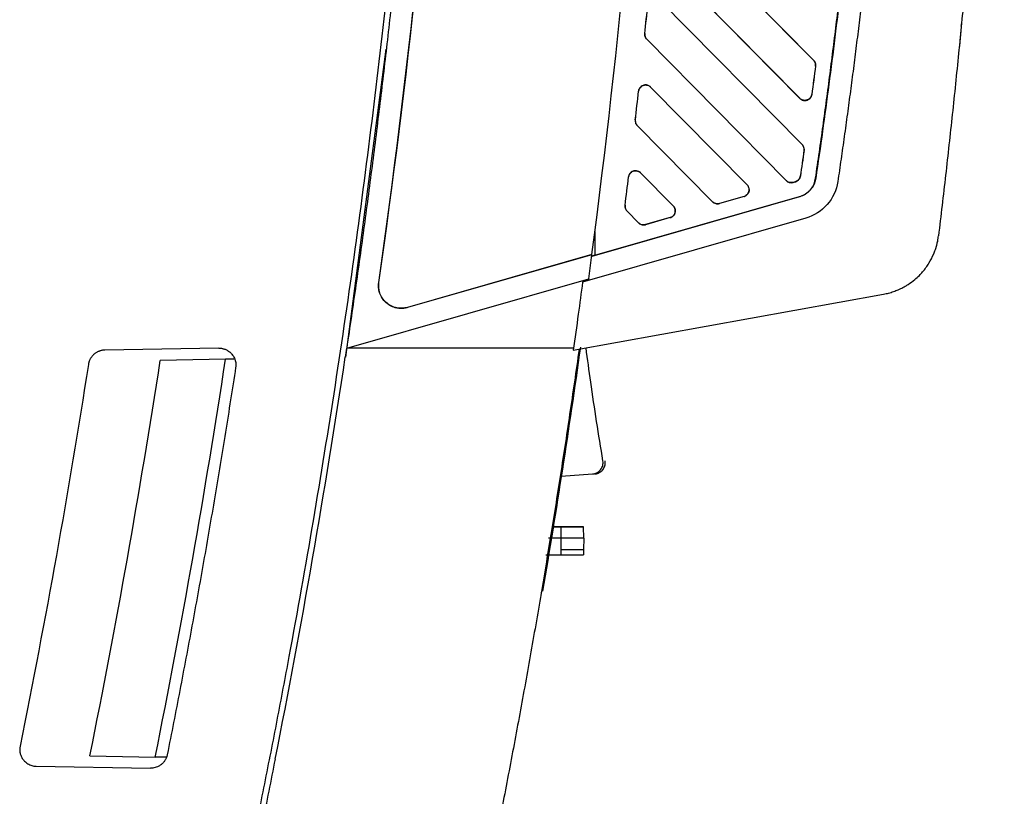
# Model space of a CAD drawing. Header units: millimetres. Extents: x 156812 to 157936, y 112087 to 113571.
# Tile 22 of 204: x 157214 to 157302, y 112702 to 112771. Entities that reach past the tile are written whole.
import ezdxf

# ---------------------------------------------------------------- set-up
doc = ezdxf.new("R2010")
doc.units = ezdxf.units.MM

msp = doc.modelspace()

# ---------------------------------------------------------------- linework, layer by layer
at = {"color": 7, "linetype": 'Continuous', "lineweight": 25}
for p, q in [((157272.116, 112780.435), (157285.045, 112767.337)), ((157272.118, 112780.436), (157285.05, 112767.342)), ((157283.821, 112763.941), (157270.98, 112776.953)), ((157283.826, 112763.946), (157270.982, 112776.955)), ((157271.362, 112772.658), (157284.024, 112759.831)), ((157271.364, 112772.659), (157284.029, 112759.836)), ((157270.026, 112769.707), (157270.028, 112769.707)), ((157270.205, 112769.201), (157270.203, 112769.2)), ((157282.616, 112756.622), (157270.203, 112769.2)), ((157282.62, 112756.627), (157270.205, 112769.201)), ((157246.953, 112768.318), (157243.362, 112740.894)), ((157285.045, 112767.337), (157285.05, 112767.342)), ((157285.228, 112766.817), (157285.22, 112766.818)), ((157285.225, 112766.898), (157285.233, 112766.898)), ((157269.472, 112764.581), (157269.47, 112764.581)), ((157270.541, 112764.952), (157270.54, 112764.951)), ((157270.54, 112764.951), (157279.13, 112756.249)), ((157270.541, 112764.952), (157279.133, 112756.253)), ((157283.821, 112763.941), (157283.826, 112763.946)), ((157284.271, 112763.76), (157284.271, 112763.753)), ((157284.89, 112764.302), (157284.897, 112764.301)), ((157269.181, 112762.029), (157269.183, 112762.029)), ((157269.359, 112761.518), (157269.358, 112761.517)), ((157276.046, 112754.739), (157269.358, 112761.517)), ((157276.049, 112754.742), (157269.359, 112761.518)), ((157284.024, 112759.831), (157284.029, 112759.836)), ((157284.205, 112759.302), (157284.198, 112759.303)), ((157284.205, 112759.392), (157284.212, 112759.392)), ((157268.582, 112756.948), (157268.581, 112756.948)), ((157269.65, 112757.314), (157269.649, 112757.313)), ((157269.649, 112757.313), (157272.559, 112754.365)), ((157269.65, 112757.314), (157272.561, 112754.367)), ((157282.616, 112756.622), (157282.62, 112756.627)), ((157283.421, 112756.518), (157283.238, 112756.465)), ((157283.239, 112756.459), (157283.423, 112756.511)), ((157283.421, 112756.518), (157283.423, 112756.511)), ((157283.867, 112757.027), (157283.874, 112757.026)), ((157285.245, 112756.824), (157285.227, 112756.826)), ((157279.13, 112756.249), (157279.133, 112756.253)), ((157279.31, 112755.81), (157279.315, 112755.81)), ((157283.065, 112756.441), (157283.065, 112756.434)), ((157283.239, 112756.459), (157283.238, 112756.465)), ((157283.805, 112755.179), (157265.301, 112749.873)), ((157265.587, 112749.974), (157283.8, 112755.196)), ((157276.046, 112754.739), (157276.049, 112754.742)), ((157278.857, 112755.209), (157276.667, 112754.58)), ((157278.858, 112755.204), (157276.668, 112754.576)), ((157278.858, 112755.204), (157278.857, 112755.209)), ((157283.805, 112755.179), (157283.8, 112755.196)), ((157268.27, 112754.419), (157268.271, 112754.419)), ((157268.446, 112753.901), (157268.447, 112753.902)), ((157268.446, 112753.901), (157269.476, 112752.856)), ((157269.477, 112752.858), (157268.447, 112753.902)), ((157272.559, 112754.365), (157272.561, 112754.367)), ((157272.739, 112753.926), (157272.742, 112753.926)), ((157276.667, 112754.58), (157276.668, 112754.576)), ((157284.351, 112753.274), (157264.488, 112747.579)), ((157272.286, 112753.324), (157270.096, 112752.696)), ((157272.287, 112753.321), (157270.096, 112752.694)), ((157272.287, 112753.321), (157272.286, 112753.324)), ((157269.477, 112752.858), (157269.476, 112752.856)), ((157269.923, 112752.671), (157269.923, 112752.67)), ((157270.096, 112752.696), (157270.096, 112752.694)), ((157265.587, 112752.085), (157265.587, 112749.974)), ((157265.323, 112750.041), (157248.886, 112745.328)), ((157265.32, 112750.022), (157248.891, 112745.311)), ((157265.037, 112747.879), (157265.32, 112750.022)), ((157265.587, 112749.974), (157265.303, 112749.892)), ((157243.484, 112741.698), (157265.037, 112747.879)), ((157264.502, 112747.679), (157265.031, 112747.83)), ((157265.037, 112747.879), (157265.031, 112747.83)), ((157246.337, 112747.533), (157246.354, 112747.531)), ((157263.652, 112741.511), (157291.284, 112746.508)), ((157248.886, 112745.328), (157248.891, 112745.311)), ((157232.087, 112741.698), (157221.94, 112741.521)), ((157263.678, 112741.698), (157243.484, 112741.698)), ((157232.698, 112740.709), (157226.885, 112740.607)), ((157233.519, 112740.723), (157232.698, 112740.709)), ((157262.584, 112730.303), (157265.377, 112730.498)), ((157261.859, 112725.788), (157262.527, 112725.789)), ((157264.522, 112725.79), (157264.577, 112725.782)), ((157262.59, 112725.78), (157261.857, 112725.779)), ((157262.591, 112724.78), (157262.59, 112725.78)), ((157264.587, 112724.782), (157264.577, 112725.782)), ((157262.591, 112724.78), (157261.445, 112724.779)), ((157262.575, 112723.78), (157262.591, 112724.78)), ((157264.588, 112724.782), (157264.571, 112723.782)), ((157264.587, 112724.782), (157264.588, 112724.782)), ((157261.199, 112723.279), (157262.575, 112723.28)), ((157262.575, 112723.28), (157262.575, 112723.78)), ((157264.571, 112723.782), (157264.563, 112723.282)), ((157260.825, 112720.073), (157260.755, 112719.659)), ((157220.626, 112705.385), (157226.441, 112705.283)), ((157227.438, 112705.266), (157226.441, 112705.283)), ((157215.842, 112704.468), (157226.006, 112704.29))]:
    msp.add_line(p, q, dxfattribs=at)
at = {"color": 7, "linetype": 'Continuous', "lineweight": 25, "flags": 128}
for points in [[(157265.32, 112750.022), (157265.322, 112750.033), (157265.323, 112750.041)], [(157264.502, 112747.679), (157264.494, 112747.623), (157264.488, 112747.579)]]:
    msp.add_lwpolyline(points, dxfattribs=at)
at = {"color": 7, "linetype": 'Continuous', "lineweight": 25}
msp.add_arc((156453.782, 112860.016), 788, 348.675735, 351.291627, dxfattribs=at)
for points, knots in [([(157252.273, 112863.811), (157252.277, 112862.857), (157252.284, 112860.951), (157252.281, 112858.091), (157252.269, 112855.232), (157252.247, 112852.373), (157252.215, 112849.514), (157252.172, 112846.656), (157252.119, 112843.798), (157252.056, 112840.941), (157251.983, 112838.083), (157251.9, 112835.226), (157251.806, 112832.37), (157251.702, 112829.513), (157251.588, 112826.657), (157251.464, 112823.802), (157251.329, 112820.946), (157251.184, 112818.091), (157251.029, 112815.237), (157250.864, 112812.382), (157250.689, 112809.528), (157250.503, 112806.675), (157250.243, 112802.882), (157249.893, 112798.152), (157249.434, 112792.487), (157248.934, 112786.826), (157248.394, 112781.169), (157247.814, 112775.517), (157247.194, 112769.869), (157246.533, 112764.226), (157245.833, 112758.587), (157245.092, 112752.953), (157244.313, 112747.322), (157243.761, 112743.573), (157243.484, 112741.698)], [0, 0, 0, 0, 0.023337, 0.046672, 0.070004, 0.093334, 0.116662, 0.139988, 0.163313, 0.186637, 0.20996, 0.233283, 0.256605, 0.279928, 0.303251, 0.326576, 0.349901, 0.373227, 0.396555, 0.419886, 0.443218, 0.466553, 0.489891, 0.536281, 0.582661, 0.629033, 0.6754, 0.721763, 0.768124, 0.814488, 0.860854, 0.907227, 0.953608, 1, 1, 1, 1]), ([(157227.932, 112666.254), (157228.164, 112667.189), (157228.63, 112669.058), (157229.315, 112671.866), (157229.99, 112674.676), (157230.656, 112677.488), (157231.311, 112680.302), (157231.955, 112683.119), (157232.59, 112685.937), (157233.214, 112688.758), (157233.829, 112691.581), (157234.433, 112694.407), (157235.026, 112697.234), (157235.61, 112700.064), (157236.183, 112702.896), (157236.746, 112705.731), (157237.299, 112708.567), (157237.842, 112711.406), (157238.949, 112717.314), (157240.546, 112726.303), (157242.503, 112738.396), (157244.275, 112750.517), (157245.859, 112762.655), (157247.257, 112774.805), (157248.467, 112786.964), (157249.491, 112799.14), (157250.173, 112809.068), (157250.615, 112816.737), (157250.89, 112822.144), (157251.128, 112827.551), (157251.33, 112832.959), (157251.495, 112838.368), (157251.623, 112843.779), (157251.714, 112849.19), (157251.771, 112854.602), (157251.778, 112858.211), (157251.782, 112860.015)], [0, 0, 0, 0, 0.014769, 0.029536, 0.044302, 0.059067, 0.073831, 0.088595, 0.103357, 0.11812, 0.132883, 0.147645, 0.162408, 0.177172, 0.191936, 0.206701, 0.221467, 0.236234, 0.251003, 0.313602, 0.376187, 0.438771, 0.50137, 0.563812, 0.626239, 0.688664, 0.751104, 0.778767, 0.806425, 0.834079, 0.861731, 0.889382, 0.917033, 0.944685, 0.972341, 1, 1, 1, 1]), ([(157246.354, 112747.531), (157248.884, 112765.386), (157250.86, 112783.673), (157253.553, 112821.033), (157254.27, 112840.106), (157254.282, 112859.522)], [0, 0, 0, 0, 0.5, 0.5, 1, 1, 1, 1]), ([(157302.033, 112846.624), (157302.029, 112845.72), (157302.021, 112843.91), (157301.997, 112841.196), (157301.965, 112838.482), (157301.923, 112835.768), (157301.873, 112833.053), (157301.814, 112830.338), (157301.746, 112827.623), (157301.668, 112824.908), (157301.582, 112822.194), (157301.487, 112819.479), (157301.382, 112816.764), (157301.269, 112814.049), (157301.147, 112811.334), (157301.015, 112808.62), (157300.875, 112805.905), (157300.726, 112803.191), (157300.567, 112800.477), (157300.4, 112797.763), (157300.224, 112795.05), (157300.038, 112792.337), (157299.844, 112789.624), (157299.64, 112786.911), (157299.428, 112784.199), (157299.206, 112781.487), (157298.976, 112778.776), (157298.736, 112776.065), (157298.488, 112773.355), (157298.23, 112770.645), (157297.964, 112767.936), (157297.688, 112765.228), (157297.403, 112762.52), (157297.11, 112759.813), (157296.807, 112757.106), (157296.496, 112754.4), (157296.281, 112752.597), (157296.173, 112751.696)], [0, 0, 0, 0, 0.0285185, 0.0570402, 0.0855649, 0.1140927, 0.1426237, 0.1711578, 0.199695, 0.2282352, 0.2567786, 0.2853251, 0.3138748, 0.3424275, 0.3709833, 0.3995423, 0.4281044, 0.4566695, 0.4852378, 0.5138092, 0.5423838, 0.5709614, 0.5995422, 0.628126, 0.656713, 0.6853031, 0.7138963, 0.7424927, 0.7710921, 0.7996947, 0.8283004, 0.8569092, 0.8855211, 0.9141361, 0.9427543, 0.9713756, 1, 1, 1, 1]), ([(157292.915, 112841.874), (157292.924, 112841.12), (157292.942, 112839.615), (157292.956, 112837.361), (157292.962, 112835.112), (157292.958, 112832.87), (157292.945, 112830.634), (157292.922, 112828.404), (157292.891, 112826.181), (157292.85, 112823.963), (157292.801, 112821.752), (157292.742, 112819.548), (157292.675, 112817.35), (157292.598, 112815.158), (157292.513, 112812.973), (157292.42, 112810.794), (157292.318, 112808.622), (157292.207, 112806.457), (157292.088, 112804.298), (157291.961, 112802.145), (157291.826, 112800), (157291.682, 112797.861), (157291.53, 112795.729), (157291.37, 112793.604), (157291.203, 112791.485), (157291.027, 112789.373), (157290.844, 112787.269), (157290.653, 112785.171), (157290.454, 112783.08), (157290.248, 112780.995), (157290.034, 112778.918), (157289.813, 112776.848), (157289.584, 112774.785), (157289.348, 112772.729), (157289.105, 112770.68), (157288.855, 112768.638), (157288.598, 112766.603), (157288.333, 112764.575), (157288.062, 112762.555), (157287.784, 112760.541), (157287.5, 112758.535), (157287.304, 112757.201), (157287.206, 112756.534)], [0, 0, 0, 0, 0.026403, 0.052735, 0.078994, 0.105182, 0.131298, 0.157342, 0.183314, 0.209215, 0.235043, 0.2608, 0.286484, 0.312097, 0.337637, 0.363106, 0.388503, 0.413828, 0.43908, 0.464261, 0.48937, 0.514407, 0.539371, 0.564264, 0.589085, 0.613833, 0.638509, 0.663114, 0.687646, 0.712106, 0.736494, 0.76081, 0.785054, 0.809225, 0.833325, 0.857352, 0.881307, 0.90519, 0.929001, 0.952739, 0.976406, 1, 1, 1, 1]), ([(157285.227, 112756.826), (157285.341, 112757.601), (157285.568, 112759.151), (157285.895, 112761.477), (157286.213, 112763.804), (157286.52, 112766.133), (157286.817, 112768.462), (157287.104, 112770.793), (157287.38, 112773.124), (157287.646, 112775.457), (157287.902, 112777.791), (157288.148, 112780.126), (157288.384, 112782.462), (157288.609, 112784.799), (157288.824, 112787.137), (157289.028, 112789.477), (157289.223, 112791.817), (157289.407, 112794.159), (157289.581, 112796.502), (157289.795, 112799.564), (157290.034, 112803.347), (157290.282, 112807.85), (157290.491, 112812.355), (157290.662, 112816.861), (157290.795, 112821.367), (157290.891, 112825.876), (157290.947, 112830.385), (157290.968, 112834.895), (157290.95, 112837.902), (157290.941, 112839.406)], [0, 0, 0, 0, 0.028354, 0.056704, 0.08505, 0.113393, 0.141734, 0.170072, 0.198408, 0.226744, 0.255079, 0.283414, 0.31175, 0.340087, 0.368426, 0.396766, 0.42511, 0.453457, 0.481808, 0.510163, 0.564607, 0.619036, 0.673457, 0.727872, 0.782285, 0.836701, 0.891123, 0.945554, 1, 1, 1, 1]), ([(157290.959, 112839.406), (157290.964, 112838.61), (157290.976, 112837.018), (157290.979, 112834.63), (157290.973, 112832.242), (157290.956, 112829.854), (157290.928, 112827.467), (157290.889, 112825.08), (157290.84, 112822.693), (157290.78, 112820.307), (157290.71, 112817.921), (157290.629, 112815.535), (157290.537, 112813.15), (157290.434, 112810.765), (157290.321, 112808.38), (157290.197, 112805.996), (157290.063, 112803.611), (157289.918, 112801.228), (157289.722, 112798.232), (157289.464, 112794.626), (157289.129, 112790.412), (157288.76, 112786.201), (157288.359, 112781.993), (157287.924, 112777.789), (157287.455, 112773.589), (157286.954, 112769.392), (157286.419, 112765.199), (157285.853, 112761.009), (157285.448, 112758.219), (157285.245, 112756.824)], [0, 0, 0, 0, 0.028825, 0.057645, 0.086462, 0.115276, 0.144087, 0.172897, 0.201705, 0.230512, 0.259319, 0.288127, 0.316935, 0.345745, 0.374557, 0.403372, 0.43219, 0.461011, 0.489838, 0.540872, 0.591893, 0.642906, 0.693912, 0.744915, 0.795919, 0.846926, 0.89794, 0.948963, 1, 1, 1, 1]), ([(157298.202, 112770.374), (157298.204, 112770.392), (157298.208, 112770.429), (157298.212, 112770.474), (157298.216, 112770.511), (157298.218, 112770.54), (157298.22, 112770.56), (157298.222, 112770.572), (157298.222, 112770.574), (157298.222, 112770.575)], [0, 0, 0, 0, 0.1456031, 0.2902846, 0.4340484, 0.576898, 0.7188372, 0.8598699, 1, 1, 1, 1]), ([(157270.205, 112769.201), (157270.142, 112769.265), (157270.09, 112769.346), (157270.028, 112769.523), (157270.018, 112769.618), (157270.028, 112769.707)], [0, 0, 0, 0, 0.5, 0.5, 1, 1, 1, 1]), ([(157270.026, 112769.707), (157270.024, 112769.682), (157270.021, 112769.631), (157270.027, 112769.554), (157270.042, 112769.477), (157270.068, 112769.402), (157270.103, 112769.33), (157270.148, 112769.261), (157270.185, 112769.221), (157270.203, 112769.2)], [0, 0, 0, 0, 0.1364578, 0.2750437, 0.4157609, 0.5586123, 0.7036007, 0.8507291, 1, 1, 1, 1]), ([(157298.202, 112770.374), (157298.2, 112770.352), (157298.196, 112770.31), (157298.189, 112770.235), (157298.181, 112770.152), (157298.172, 112770.062), (157298.162, 112769.964), (157298.152, 112769.858), (157298.136, 112769.696), (157298.114, 112769.467), (157298.086, 112769.182), (157298.059, 112768.906), (157298.033, 112768.648), (157298.016, 112768.473), (157298.007, 112768.385)], [0, 0, 0, 0, 0.059522, 0.118412, 0.176935, 0.235361, 0.293963, 0.353009, 0.412764, 0.548437, 0.684459, 0.789794, 0.894471, 1, 1, 1, 1]), ([(157285.045, 112767.337), (157285.101, 112767.281), (157285.147, 112767.211), (157285.21, 112767.059), (157285.225, 112766.977), (157285.225, 112766.898)], [0, 0, 0, 0, 0.5, 0.5, 1, 1, 1, 1]), ([(157285.233, 112766.898), (157285.232, 112766.924), (157285.23, 112766.977), (157285.215, 112767.055), (157285.189, 112767.133), (157285.154, 112767.208), (157285.108, 112767.279), (157285.07, 112767.321), (157285.05, 112767.342)], [0, 0, 0, 0, 0.158836, 0.320801, 0.485899, 0.65413, 0.825497, 1, 1, 1, 1]), ([(157270.541, 112764.952), (157270.526, 112764.966), (157270.478, 112765.012), (157270.359, 112765.089), (157270.147, 112765.155), (157269.903, 112765.126), (157269.706, 112765.016), (157269.581, 112764.885), (157269.499, 112764.737), (157269.48, 112764.631), (157269.47, 112764.581)], [0, 0, 0, 0, 0.043155, 0.142691, 0.298201, 0.509043, 0.645228, 0.772451, 0.890709, 1, 1, 1, 1]), ([(157269.472, 112764.581), (157269.482, 112764.674), (157269.516, 112764.781), (157269.657, 112764.975), (157269.764, 112765.059), (157270.013, 112765.146), (157270.15, 112765.146), (157270.381, 112765.08), (157270.473, 112765.018), (157270.54, 112764.951)], [0, 0, 0, 0, 0.25, 0.25, 0.5, 0.5, 0.75, 0.75, 1, 1, 1, 1]), ([(157283.821, 112763.941), (157283.839, 112763.924), (157283.878, 112763.887), (157283.951, 112763.837), (157284.041, 112763.793), (157284.15, 112763.76), (157284.229, 112763.755), (157284.271, 112763.753)], [0, 0, 0, 0, 0.149488, 0.324246, 0.524262, 0.749519, 1, 1, 1, 1]), ([(157284.271, 112763.76), (157284.19, 112763.76), (157284.107, 112763.776), (157283.953, 112763.841), (157283.882, 112763.889), (157283.826, 112763.946)], [0, 0, 0, 0, 0.5, 0.5, 1, 1, 1, 1]), ([(157284.89, 112764.302), (157284.881, 112764.234), (157284.86, 112764.163), (157284.79, 112764.029), (157284.741, 112763.966), (157284.623, 112763.863), (157284.555, 112763.823), (157284.412, 112763.772), (157284.339, 112763.76), (157284.271, 112763.76)], [0, 0, 0, 0, 0.25, 0.25, 0.5, 0.5, 0.75, 0.75, 1, 1, 1, 1]), ([(157284.271, 112763.753), (157284.298, 112763.754), (157284.352, 112763.756), (157284.43, 112763.772), (157284.503, 112763.795), (157284.57, 112763.827), (157284.631, 112763.864), (157284.685, 112763.906), (157284.733, 112763.952), (157284.774, 112764.001), (157284.809, 112764.051), (157284.837, 112764.103), (157284.86, 112764.154), (157284.877, 112764.204), (157284.89, 112764.253), (157284.895, 112764.286), (157284.897, 112764.301)], [0, 0, 0, 0, 0.090023, 0.177187, 0.261492, 0.342937, 0.421522, 0.497245, 0.570107, 0.640107, 0.707245, 0.771521, 0.832935, 0.891485, 0.947174, 1, 1, 1, 1]), ([(157269.359, 112761.518), (157269.296, 112761.582), (157269.244, 112761.664), (157269.182, 112761.843), (157269.172, 112761.939), (157269.183, 112762.029)], [0, 0, 0, 0, 0.5, 0.5, 1, 1, 1, 1]), ([(157269.181, 112762.029), (157269.179, 112762.004), (157269.175, 112761.952), (157269.181, 112761.875), (157269.196, 112761.797), (157269.222, 112761.721), (157269.257, 112761.648), (157269.302, 112761.578), (157269.339, 112761.537), (157269.358, 112761.517)], [0, 0, 0, 0, 0.136486, 0.275091, 0.415818, 0.558669, 0.703648, 0.850757, 1, 1, 1, 1]), ([(157284.024, 112759.831), (157284.08, 112759.775), (157284.127, 112759.705), (157284.189, 112759.553), (157284.205, 112759.471), (157284.205, 112759.392)], [0, 0, 0, 0, 0.5, 0.5, 1, 1, 1, 1]), ([(157284.212, 112759.392), (157284.211, 112759.418), (157284.209, 112759.47), (157284.193, 112759.549), (157284.168, 112759.627), (157284.133, 112759.701), (157284.087, 112759.773), (157284.049, 112759.815), (157284.029, 112759.836)], [0, 0, 0, 0, 0.158871, 0.320858, 0.485963, 0.654187, 0.825532, 1, 1, 1, 1]), ([(157269.65, 112757.314), (157269.635, 112757.328), (157269.586, 112757.375), (157269.468, 112757.451), (157269.257, 112757.516), (157269.015, 112757.488), (157268.819, 112757.38), (157268.693, 112757.25), (157268.611, 112757.103), (157268.591, 112756.999), (157268.581, 112756.948)], [0, 0, 0, 0, 0.044735, 0.144715, 0.299548, 0.508628, 0.645097, 0.772484, 0.890786, 1, 1, 1, 1]), ([(157268.582, 112756.948), (157268.593, 112757.041), (157268.628, 112757.147), (157268.77, 112757.34), (157268.877, 112757.423), (157269.125, 112757.508), (157269.262, 112757.507), (157269.491, 112757.442), (157269.583, 112757.379), (157269.649, 112757.313)], [0, 0, 0, 0, 0.25, 0.25, 0.5, 0.5, 0.75, 0.75, 1, 1, 1, 1]), ([(157282.616, 112756.622), (157282.634, 112756.605), (157282.673, 112756.568), (157282.745, 112756.519), (157282.835, 112756.475), (157282.944, 112756.441), (157283.023, 112756.437), (157283.065, 112756.434)], [0, 0, 0, 0, 0.148423, 0.32265, 0.522666, 0.748456, 1, 1, 1, 1]), ([(157283.065, 112756.441), (157282.985, 112756.441), (157282.901, 112756.457), (157282.747, 112756.521), (157282.677, 112756.57), (157282.62, 112756.627)], [0, 0, 0, 0, 0.5, 0.5, 1, 1, 1, 1]), ([(157283.867, 112757.027), (157283.851, 112756.916), (157283.8, 112756.799), (157283.638, 112756.615), (157283.53, 112756.549), (157283.421, 112756.518)], [0, 0, 0, 0, 0.5, 0.5, 1, 1, 1, 1]), ([(157283.423, 112756.511), (157283.447, 112756.519), (157283.495, 112756.534), (157283.561, 112756.568), (157283.622, 112756.607), (157283.676, 112756.651), (157283.723, 112756.699), (157283.764, 112756.751), (157283.799, 112756.805), (157283.827, 112756.86), (157283.848, 112756.915), (157283.865, 112756.971), (157283.871, 112757.008), (157283.874, 112757.026)], [0, 0, 0, 0, 0.105054, 0.207279, 0.306675, 0.403243, 0.496982, 0.587891, 0.675971, 0.761222, 0.843643, 0.923236, 1, 1, 1, 1]), ([(157283.8, 112755.196), (157283.84, 112755.208), (157283.92, 112755.233), (157284.036, 112755.278), (157284.149, 112755.331), (157284.259, 112755.391), (157284.414, 112755.488), (157284.606, 112755.639), (157284.808, 112755.855), (157284.973, 112756.092), (157285.094, 112756.333), (157285.182, 112756.58), (157285.212, 112756.744), (157285.227, 112756.826)], [0, 0, 0, 0, 0.0547193, 0.1091544, 0.1635188, 0.218027, 0.2728916, 0.4045748, 0.5367261, 0.658709, 0.7811714, 0.8904654, 1, 1, 1, 1]), ([(157285.245, 112756.824), (157285.237, 112756.779), (157285.223, 112756.69), (157285.19, 112756.56), (157285.149, 112756.433), (157285.1, 112756.31), (157285.043, 112756.19), (157284.978, 112756.074), (157284.904, 112755.962), (157284.787, 112755.806), (157284.615, 112755.621), (157284.371, 112755.43), (157284.101, 112755.277), (157283.904, 112755.212), (157283.805, 112755.179)], [0, 0, 0, 0, 0.0587849, 0.1168096, 0.1743271, 0.2315972, 0.2888831, 0.3464476, 0.4045499, 0.4634421, 0.5991202, 0.7315875, 0.8641228, 1, 1, 1, 1]), ([(157287.206, 112756.534), (157287.095, 112755.779), (157286.762, 112755.058), (157285.757, 112753.91), (157285.085, 112753.484), (157284.351, 112753.273)], [0, 0, 0, 0, 0.5, 0.5, 1, 1, 1, 1]), ([(157279.31, 112755.81), (157279.31, 112755.684), (157279.268, 112755.545), (157279.1, 112755.322), (157278.978, 112755.243), (157278.857, 112755.209)], [0, 0, 0, 0, 0.5, 0.5, 1, 1, 1, 1]), ([(157278.858, 112755.204), (157278.883, 112755.212), (157278.932, 112755.228), (157279.001, 112755.263), (157279.063, 112755.304), (157279.119, 112755.351), (157279.168, 112755.402), (157279.209, 112755.458), (157279.243, 112755.515), (157279.271, 112755.574), (157279.291, 112755.634), (157279.305, 112755.693), (157279.314, 112755.752), (157279.315, 112755.791), (157279.315, 112755.81)], [0, 0, 0, 0, 0.0964364, 0.1904907, 0.2821627, 0.3714521, 0.458359, 0.5428831, 0.6250246, 0.7047836, 0.7821603, 0.857155, 0.929768, 1, 1, 1, 1]), ([(157279.13, 112756.249), (157279.185, 112756.193), (157279.232, 112756.123), (157279.294, 112755.971), (157279.31, 112755.889), (157279.31, 112755.81)], [0, 0, 0, 0, 0.5, 0.5, 1, 1, 1, 1]), ([(157279.315, 112755.81), (157279.314, 112755.836), (157279.312, 112755.888), (157279.297, 112755.966), (157279.272, 112756.044), (157279.236, 112756.118), (157279.191, 112756.19), (157279.153, 112756.232), (157279.133, 112756.253)], [0, 0, 0, 0, 0.1584954, 0.320257, 0.4852866, 0.653586, 0.8251567, 1, 1, 1, 1]), ([(157276.046, 112754.739), (157276.125, 112754.659), (157276.226, 112754.601), (157276.443, 112754.544), (157276.56, 112754.545), (157276.668, 112754.576)], [0, 0, 0, 0, 0.5, 0.5, 1, 1, 1, 1]), ([(157276.667, 112754.58), (157276.564, 112754.551), (157276.446, 112754.548), (157276.225, 112754.606), (157276.124, 112754.666), (157276.049, 112754.742)], [0, 0, 0, 0, 0.5, 0.5, 1, 1, 1, 1]), ([(157268.447, 112753.902), (157268.383, 112753.966), (157268.33, 112754.049), (157268.268, 112754.231), (157268.26, 112754.329), (157268.271, 112754.419)], [0, 0, 0, 0, 0.5, 0.5, 1, 1, 1, 1]), ([(157268.27, 112754.419), (157268.268, 112754.393), (157268.263, 112754.342), (157268.268, 112754.263), (157268.283, 112754.185), (157268.308, 112754.107), (157268.344, 112754.033), (157268.389, 112753.963), (157268.427, 112753.922), (157268.446, 112753.901)], [0, 0, 0, 0, 0.136517, 0.275142, 0.415878, 0.558729, 0.703698, 0.850787, 1, 1, 1, 1]), ([(157272.739, 112753.926), (157272.739, 112753.8), (157272.697, 112753.66), (157272.529, 112753.437), (157272.407, 112753.358), (157272.286, 112753.324)], [0, 0, 0, 0, 0.5, 0.5, 1, 1, 1, 1]), ([(157272.287, 112753.321), (157272.311, 112753.329), (157272.36, 112753.345), (157272.429, 112753.38), (157272.491, 112753.421), (157272.546, 112753.468), (157272.595, 112753.519), (157272.636, 112753.574), (157272.67, 112753.632), (157272.698, 112753.691), (157272.718, 112753.75), (157272.732, 112753.809), (157272.74, 112753.868), (157272.741, 112753.907), (157272.742, 112753.926)], [0, 0, 0, 0, 0.096436, 0.190491, 0.282163, 0.371452, 0.458359, 0.542883, 0.625025, 0.704784, 0.78216, 0.857155, 0.929768, 1, 1, 1, 1]), ([(157272.559, 112754.365), (157272.614, 112754.309), (157272.661, 112754.239), (157272.724, 112754.087), (157272.739, 112754.005), (157272.739, 112753.926)], [0, 0, 0, 0, 0.5, 0.5, 1, 1, 1, 1]), ([(157272.742, 112753.926), (157272.741, 112753.951), (157272.739, 112754.004), (157272.724, 112754.082), (157272.699, 112754.159), (157272.663, 112754.233), (157272.618, 112754.304), (157272.58, 112754.346), (157272.561, 112754.367)], [0, 0, 0, 0, 0.158495, 0.320257, 0.485287, 0.653586, 0.825157, 1, 1, 1, 1]), ([(157269.476, 112752.856), (157269.494, 112752.84), (157269.533, 112752.803), (157269.605, 112752.754), (157269.694, 112752.71), (157269.802, 112752.677), (157269.881, 112752.672), (157269.923, 112752.67)], [0, 0, 0, 0, 0.148423, 0.32265, 0.522666, 0.748456, 1, 1, 1, 1]), ([(157269.923, 112752.671), (157269.842, 112752.671), (157269.759, 112752.687), (157269.604, 112752.752), (157269.534, 112752.8), (157269.477, 112752.858)], [0, 0, 0, 0, 0.5, 0.5, 1, 1, 1, 1]), ([(157291.284, 112746.508), (157291.359, 112746.522), (157291.509, 112746.551), (157291.731, 112746.605), (157291.952, 112746.668), (157292.17, 112746.739), (157292.385, 112746.818), (157292.598, 112746.905), (157292.807, 112747), (157293.012, 112747.103), (157293.239, 112747.227), (157293.595, 112747.445), (157294.023, 112747.76), (157294.443, 112748.144), (157294.883, 112748.62), (157295.339, 112749.245), (157295.691, 112749.927), (157295.901, 112750.476), (157296.021, 112750.875), (157296.116, 112751.282), (157296.154, 112751.558), (157296.173, 112751.696)], [0, 0, 0, 0, 0.030015, 0.0600438, 0.0900878, 0.1201467, 0.1502191, 0.1803027, 0.2103944, 0.2404904, 0.2705867, 0.3121994, 0.4047613, 0.4786992, 0.5356917, 0.6595156, 0.7814828, 0.8360301, 0.8906222, 0.9452718, 1, 1, 1, 1]), ([(157295.926, 112750.569), (157295.949, 112750.643), (157295.994, 112750.79), (157296.052, 112751.014), (157296.102, 112751.239), (157296.143, 112751.467), (157296.163, 112751.619), (157296.173, 112751.696)], [0, 0, 0, 0, 0.200297, 0.400149, 0.599851, 0.799702, 1, 1, 1, 1]), ([(157248.891, 112745.311), (157248.846, 112745.299), (157248.757, 112745.275), (157248.622, 112745.251), (157248.486, 112745.236), (157248.35, 112745.231), (157248.214, 112745.234), (157248.077, 112745.248), (157247.809, 112745.292), (157247.42, 112745.422), (157246.975, 112745.73), (157246.622, 112746.136), (157246.437, 112746.53), (157246.352, 112746.849), (157246.32, 112747.075), (157246.312, 112747.305), (157246.329, 112747.457), (157246.337, 112747.533)], [0, 0, 0, 0, 0.034561, 0.068733, 0.102674, 0.136545, 0.170508, 0.204723, 0.239347, 0.373455, 0.507824, 0.63957, 0.771617, 0.829027, 0.885725, 0.942465, 1, 1, 1, 1]), ([(157248.886, 112745.328), (157248.609, 112745.249), (157248.281, 112745.222), (157247.776, 112745.322), (157247.607, 112745.379), (157247.286, 112745.538), (157247.133, 112745.641), (157246.864, 112745.883), (157246.747, 112746.022), (157246.556, 112746.318), (157246.483, 112746.476), (157246.33, 112746.949), (157246.316, 112747.262), (157246.354, 112747.531)], [0, 0, 0, 0, 0.25, 0.25, 0.375, 0.375, 0.5, 0.5, 0.625, 0.625, 0.75, 0.75, 1, 1, 1, 1]), ([(157264.488, 112747.579), (157264.36, 112746.626), (157264.087, 112744.602), (157263.802, 112742.58), (157263.652, 112741.511)], [0, 0, 0, 0, 0.471023, 1, 1, 1, 1]), ([(157232.087, 112741.698), (157232.127, 112741.697), (157232.206, 112741.697), (157232.324, 112741.685), (157232.439, 112741.665), (157232.552, 112741.635), (157232.663, 112741.596), (157232.831, 112741.521), (157233.043, 112741.39), (157233.247, 112741.192), (157233.393, 112740.992), (157233.495, 112740.806), (157233.567, 112740.611), (157233.609, 112740.407), (157233.613, 112740.268), (157233.614, 112740.198)], [0, 0, 0, 0, 0.050113, 0.099528, 0.148551, 0.197495, 0.246675, 0.2964, 0.428357, 0.558985, 0.651006, 0.739282, 0.8256, 0.911869, 1, 1, 1, 1]), ([(157264.175, 112741.606), (157264.037, 112740.637), (157263.761, 112738.705), (157263.335, 112735.816), (157262.902, 112732.942), (157262.46, 112730.084), (157262.009, 112727.241), (157261.551, 112724.414), (157261.085, 112721.603), (157260.611, 112718.807), (157260.13, 112716.027), (157259.641, 112713.262), (157259.145, 112710.513), (157258.642, 112707.779), (157258.132, 112705.061), (157257.616, 112702.359), (157257.092, 112699.672), (157256.562, 112697.001), (157256.026, 112694.346), (157255.484, 112691.706), (157254.936, 112689.082), (157254.381, 112686.474), (157253.821, 112683.881), (157253.256, 112681.304), (157252.684, 112678.743), (157252.108, 112676.197), (157251.526, 112673.667), (157250.94, 112671.152), (157250.348, 112668.653), (157249.752, 112666.17), (157249.151, 112663.702), (157248.546, 112661.25), (157247.936, 112658.814), (157247.322, 112656.393), (157246.704, 112653.988), (157246.082, 112651.598), (157245.457, 112649.224), (157244.827, 112646.865), (157244.194, 112644.522), (157243.558, 112642.195), (157242.918, 112639.883), (157242.488, 112638.348), (157242.273, 112637.582)], [0, 0, 0, 0, 0.027585, 0.055037, 0.082357, 0.109544, 0.136599, 0.163521, 0.190311, 0.216968, 0.243492, 0.269884, 0.296143, 0.32227, 0.348264, 0.374126, 0.399855, 0.425451, 0.450915, 0.476247, 0.501446, 0.526512, 0.551446, 0.576247, 0.600915, 0.625451, 0.649855, 0.674126, 0.698264, 0.72227, 0.746143, 0.769884, 0.793492, 0.816968, 0.840311, 0.863521, 0.886599, 0.909544, 0.932357, 0.955037, 0.977585, 1, 1, 1, 1]), ([(157266.295, 112731.657), (157265.92, 112733.997), (157265.384, 112737.345), (157264.928, 112740.705), (157264.791, 112741.717)], [0, 0, 0, 0, 0.698942, 1, 1, 1, 1]), ([(157221.94, 112741.521), (157221.898, 112741.519), (157221.815, 112741.515), (157221.693, 112741.497), (157221.575, 112741.47), (157221.462, 112741.435), (157221.354, 112741.392), (157221.253, 112741.342), (157221.158, 112741.286), (157221.069, 112741.224), (157220.987, 112741.158), (157220.912, 112741.089), (157220.843, 112741.016), (157220.781, 112740.941), (157220.725, 112740.865), (157220.676, 112740.787), (157220.633, 112740.709), (157220.595, 112740.63), (157220.563, 112740.553), (157220.536, 112740.476), (157220.515, 112740.4), (157220.497, 112740.326), (157220.489, 112740.276), (157220.484, 112740.252)], [0, 0, 0, 0, 0.060177, 0.119099, 0.176764, 0.233174, 0.288327, 0.342225, 0.394867, 0.446252, 0.496382, 0.545256, 0.592874, 0.639237, 0.684344, 0.728195, 0.77079, 0.81213, 0.852214, 0.891043, 0.928617, 0.964936, 1, 1, 1, 1]), ([(157233.596, 112739.97), (157233.447, 112739.009), (157233.149, 112737.086), (157232.688, 112734.205), (157232.218, 112731.326), (157231.737, 112728.448), (157231.245, 112725.573), (157230.743, 112722.699), (157230.23, 112719.827), (157229.706, 112716.957), (157229.172, 112714.089), (157228.627, 112711.223), (157228.072, 112708.358), (157227.693, 112706.45), (157227.503, 112705.496)], [0, 0, 0, 0, 0.083343, 0.166681, 0.250015, 0.333344, 0.416672, 0.499999, 0.583326, 0.666653, 0.749984, 0.833317, 0.916656, 1, 1, 1, 1]), ([(157233.614, 112740.198), (157233.613, 112740.161), (157233.612, 112740.084), (157233.601, 112740.008), (157233.596, 112739.97)], [0, 0, 0, 0, 0.488335, 1, 1, 1, 1]), ([(157265.377, 112730.498), (157265.41, 112730.501), (157265.476, 112730.508), (157265.573, 112730.53), (157265.667, 112730.561), (157265.794, 112730.617), (157265.945, 112730.714), (157266.097, 112730.87), (157266.215, 112731.055), (157266.285, 112731.255), (157266.316, 112731.459), (157266.302, 112731.591), (157266.295, 112731.657)], [0, 0, 0, 0, 0.059936, 0.119346, 0.178826, 0.238969, 0.369261, 0.500141, 0.630407, 0.761314, 0.880493, 1, 1, 1, 1]), ([(157265.569, 112730.497), (157265.602, 112730.5), (157265.667, 112730.507), (157265.762, 112730.528), (157265.855, 112730.558), (157265.945, 112730.598), (157266.066, 112730.666), (157266.209, 112730.778), (157266.341, 112730.943), (157266.433, 112731.117), (157266.487, 112731.294), (157266.508, 112731.478), (157266.493, 112731.601), (157266.485, 112731.663)], [0, 0, 0, 0, 0.059086, 0.117375, 0.175434, 0.233839, 0.293154, 0.424795, 0.557156, 0.669724, 0.778396, 0.887161, 1, 1, 1, 1]), ([(157262.527, 112725.789), (157262.761, 112725.789), (157263.014, 112725.789), (157263.505, 112725.789), (157263.74, 112725.79), (157264.13, 112725.79), (157264.282, 112725.79), (157264.478, 112725.79), (157264.521, 112725.79), (157264.522, 112725.79)], [0, 0, 0, 0, 0.25, 0.25, 0.5, 0.5, 0.75, 0.75, 1, 1, 1, 1]), ([(157264.577, 112725.782), (157264.578, 112725.782), (157264.535, 112725.782), (157264.342, 112725.782), (157264.191, 112725.781), (157263.803, 112725.781), (157263.568, 112725.781), (157263.078, 112725.78), (157262.825, 112725.78), (157262.59, 112725.78)], [0, 0, 0, 0, 0.25, 0.25, 0.5, 0.5, 0.75, 0.75, 1, 1, 1, 1]), ([(157264.587, 112724.782), (157264.587, 112724.782), (157264.545, 112724.782), (157264.351, 112724.782), (157264.199, 112724.781), (157263.809, 112724.781), (157263.573, 112724.781), (157263.081, 112724.78), (157262.827, 112724.78), (157262.591, 112724.78)], [0, 0, 0, 0, 0.25, 0.25, 0.5, 0.5, 0.75, 0.75, 1, 1, 1, 1]), ([(157262.575, 112723.78), (157262.622, 112723.78), (157262.719, 112723.78), (157262.866, 112723.78), (157263.014, 112723.78), (157263.164, 112723.779), (157263.312, 112723.779), (157263.458, 112723.779), (157263.601, 112723.779), (157263.737, 112723.779), (157263.867, 112723.779), (157263.989, 112723.779), (157264.101, 112723.779), (157264.202, 112723.779), (157264.291, 112723.78), (157264.368, 112723.78), (157264.433, 112723.781), (157264.485, 112723.781), (157264.524, 112723.781), (157264.551, 112723.782), (157264.567, 112723.782), (157264.569, 112723.782), (157264.57, 112723.782)], [0, 0, 0, 0, 0.045673, 0.092598, 0.140695, 0.189866, 0.239997, 0.290958, 0.342602, 0.394771, 0.447296, 0.5, 0.552704, 0.605229, 0.657398, 0.709042, 0.760003, 0.810134, 0.859305, 0.907402, 0.954327, 1, 1, 1, 1]), ([(157262.575, 112723.28), (157262.847, 112723.28), (157263.105, 112723.28), (157263.58, 112723.281), (157263.798, 112723.281), (157264.168, 112723.281), (157264.317, 112723.281), (157264.515, 112723.282), (157264.567, 112723.282), (157264.566, 112723.282)], [0, 0, 0, 0, 0.25, 0.25, 0.5, 0.5, 0.75, 0.75, 1, 1, 1, 1]), ([(157214.368, 112705.967), (157214.369, 112705.926), (157214.371, 112705.84), (157214.389, 112705.709), (157214.418, 112705.574), (157214.463, 112705.437), (157214.523, 112705.298), (157214.6, 112705.161), (157214.694, 112705.028), (157214.808, 112704.902), (157214.94, 112704.785), (157215.09, 112704.681), (157215.257, 112704.593), (157215.44, 112704.525), (157215.637, 112704.479), (157215.773, 112704.472), (157215.842, 112704.468)], [0, 0, 0, 0, 0.053783, 0.11028, 0.16949, 0.231415, 0.296055, 0.36341, 0.433481, 0.506266, 0.581767, 0.659983, 0.740915, 0.824562, 0.910923, 1, 1, 1, 1]), ([(157227.503, 112705.496), (157227.494, 112705.454), (157227.475, 112705.371), (157227.435, 112705.25), (157227.385, 112705.134), (157227.326, 112705.024), (157227.257, 112704.918), (157227.178, 112704.818), (157227.056, 112704.687), (157226.878, 112704.54), (157226.651, 112704.416), (157226.428, 112704.338), (157226.219, 112704.295), (157226.077, 112704.292), (157226.006, 112704.29)], [0, 0, 0, 0, 0.061882, 0.122675, 0.182815, 0.242751, 0.302936, 0.363818, 0.425831, 0.559789, 0.694204, 0.796375, 0.897609, 1, 1, 1, 1]), ([(157228.273, 112665.496), (157228.507, 112666.435), (157228.976, 112668.312), (157229.665, 112671.131), (157230.346, 112673.952), (157231.015, 112676.774), (157231.674, 112679.599), (157232.323, 112682.425), (157232.961, 112685.253), (157233.59, 112688.082), (157234.207, 112690.914), (157234.815, 112693.747), (157235.411, 112696.581), (157235.998, 112699.418), (157236.575, 112702.255), (157236.95, 112704.148), (157237.138, 112705.095)], [0, 0, 0, 0, 0.071523, 0.143031, 0.214524, 0.286004, 0.357468, 0.428919, 0.500354, 0.571776, 0.643183, 0.714575, 0.785953, 0.857316, 0.928665, 1, 1, 1, 1])]:
    msp.add_open_spline(points, degree=3, knots=knots, dxfattribs=at)
for points in [[(157246.337, 112747.533), (157251.592, 112784.627), (157254.241, 112822.048), (157254.264, 112859.522)], [(157265.323, 112750.041), (157267.769, 112768.768), (157269.598, 112787.963), (157270.721, 112807.582)], [(157270.026, 112769.707), (157270.116, 112770.565), (157270.205, 112771.423), (157270.292, 112772.281)], [(157270.028, 112769.707), (157270.118, 112770.565), (157270.207, 112771.423), (157270.294, 112772.281)], [(157285.22, 112766.818), (157285.112, 112765.979), (157285.002, 112765.141), (157284.89, 112764.302)], [(157285.228, 112766.817), (157285.12, 112765.978), (157285.009, 112765.14), (157284.897, 112764.301)], [(157285.225, 112766.898), (157285.225, 112766.871), (157285.224, 112766.845), (157285.22, 112766.818)], [(157285.228, 112766.817), (157285.231, 112766.844), (157285.233, 112766.871), (157285.233, 112766.898)], [(157269.181, 112762.029), (157269.279, 112762.879), (157269.375, 112763.73), (157269.47, 112764.581)], [(157269.183, 112762.029), (157269.28, 112762.879), (157269.377, 112763.73), (157269.472, 112764.581)], [(157284.198, 112759.303), (157284.09, 112758.544), (157283.979, 112757.786), (157283.867, 112757.027)], [(157284.205, 112759.302), (157284.097, 112758.543), (157283.986, 112757.785), (157283.874, 112757.026)], [(157284.205, 112759.392), (157284.205, 112759.362), (157284.202, 112759.332), (157284.198, 112759.303)], [(157284.205, 112759.302), (157284.21, 112759.332), (157284.212, 112759.362), (157284.212, 112759.392)], [(157268.27, 112754.419), (157268.375, 112755.262), (157268.479, 112756.105), (157268.581, 112756.948)], [(157268.271, 112754.419), (157268.376, 112755.262), (157268.48, 112756.105), (157268.582, 112756.948)], [(157283.238, 112756.465), (157283.182, 112756.449), (157283.123, 112756.441), (157283.065, 112756.441)], [(157283.065, 112756.434), (157283.124, 112756.434), (157283.183, 112756.442), (157283.239, 112756.459)], [(157270.096, 112752.696), (157270.04, 112752.68), (157269.981, 112752.671), (157269.923, 112752.671)], [(157269.923, 112752.67), (157269.981, 112752.67), (157270.04, 112752.678), (157270.096, 112752.694)], [(157243.363, 112740.894), (157243.404, 112741.162), (157243.444, 112741.43), (157243.484, 112741.698)], [(157264.29, 112741.775), (157263.269, 112734.523), (157262.148, 112727.287), (157260.927, 112720.065)], [(157237.129, 112705.097), (157239.476, 112716.98), (157241.553, 112728.917), (157243.358, 112740.895)], [(157220.484, 112740.252), (157218.71, 112728.895), (157216.682, 112717.562), (157214.398, 112706.265)], [(157220.626, 112705.385), (157222.976, 112717.077), (157225.063, 112728.821), (157226.885, 112740.607)], [(157214.398, 112706.265), (157214.378, 112706.167), (157214.368, 112706.067), (157214.368, 112705.967)]]:
    msp.add_open_spline(points, degree=3, dxfattribs=at)

doc.saveas('drawing.dxf')
